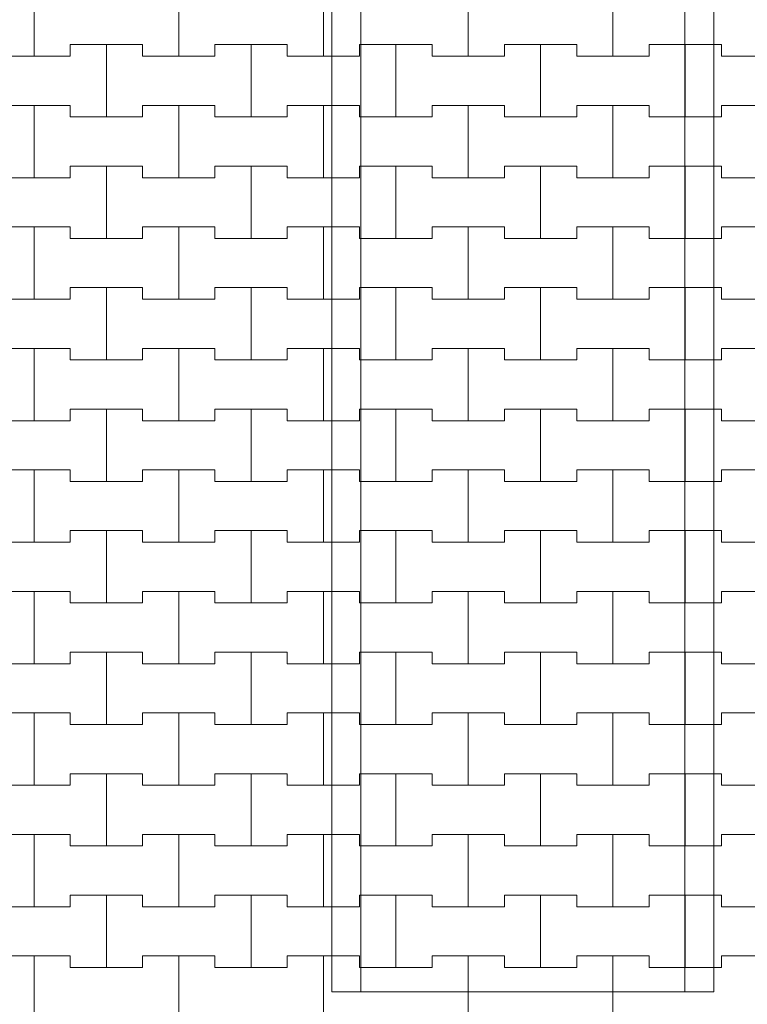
# Model space of a CAD drawing. Header units: millimetres. Extents: x 2826 to 3034, y 1533 to 1590.
# Tile 77 of 248: x 2944.14 to 2945.39, y 1567.61 to 1569.31. Entities that reach past the tile are written whole.
import ezdxf
from ezdxf.enums import TextEntityAlignment as Align

# ---------------------------------------------------------------- set-up
doc = ezdxf.new("R2010")
doc.units = ezdxf.units.MM
doc.layers.add('_Caneta_No__220', color=7, linetype='Continuous', lineweight=15, true_color=0x8a8a8a)
doc.styles.add('ESTILO_GERADO_2', font='arial.ttf')

# ---------------------------------------------------------------- blocks, each defined once
blk = doc.blocks.new('A$Cf44ad3b2')
at = {"layer": '_Caneta_No__220'}
for p, q in [((36.9282, 36.4547), (36.9282, 34.3338)), ((37.4882, 36.4547), (37.4882, 34.3338)), ((36.3637, 35.951), (36.3637, 36.076)), ((36.3637, 36.076), (36.3637, 35.951)), ((36.6137, 35.951), (36.6137, 36.076)), ((36.6137, 36.076), (36.6137, 35.951)), ((36.8637, 35.951), (36.8637, 36.076)), ((36.8637, 36.076), (36.8637, 35.951)), ((37.1137, 35.951), (37.1137, 36.076)), ((37.1137, 36.076), (37.1137, 35.951)), ((37.3637, 35.951), (37.3637, 36.076)), ((37.3637, 36.076), (37.3637, 35.951)), ((36.4262, 35.951), (36.4262, 35.971)), ((36.4262, 35.971), (36.4262, 35.951)), ((36.4262, 35.971), (36.4887, 35.971)), ((36.4262, 35.971), (36.5512, 35.971)), ((36.4887, 35.971), (36.5512, 35.971)), ((36.4887, 35.846), (36.4887, 35.971)), ((36.4887, 35.971), (36.4887, 35.846)), ((36.5512, 35.971), (36.5512, 35.951)), ((36.5512, 35.951), (36.5512, 35.971)), ((36.6762, 35.951), (36.6762, 35.971)), ((36.6762, 35.971), (36.6762, 35.951)), ((36.6762, 35.971), (36.7387, 35.971)), ((36.6762, 35.971), (36.8012, 35.971)), ((36.7387, 35.971), (36.8012, 35.971)), ((36.7387, 35.846), (36.7387, 35.971)), ((36.7387, 35.971), (36.7387, 35.846)), ((36.8012, 35.971), (36.8012, 35.951)), ((36.8012, 35.951), (36.8012, 35.971)), ((36.9262, 35.951), (36.9262, 35.971)), ((36.9262, 35.971), (36.9262, 35.951)), ((36.9262, 35.971), (36.9887, 35.971)), ((36.9262, 35.971), (37.0512, 35.971)), ((36.9887, 35.971), (37.0512, 35.971)), ((36.9887, 35.846), (36.9887, 35.971)), ((36.9887, 35.971), (36.9887, 35.846)), ((37.0512, 35.971), (37.0512, 35.951)), ((37.0512, 35.951), (37.0512, 35.971)), ((37.1762, 35.951), (37.1762, 35.971)), ((37.1762, 35.971), (37.1762, 35.951)), ((37.1762, 35.971), (37.2387, 35.971)), ((37.1762, 35.971), (37.3012, 35.971)), ((37.2387, 35.971), (37.3012, 35.971)), ((37.2387, 35.846), (37.2387, 35.971)), ((37.2387, 35.971), (37.2387, 35.846)), ((37.3012, 35.971), (37.3012, 35.951)), ((37.3012, 35.951), (37.3012, 35.971)), ((37.4262, 35.951), (37.4262, 35.971)), ((37.4262, 35.971), (37.4262, 35.951)), ((37.4262, 35.971), (37.4887, 35.971)), ((37.4262, 35.971), (37.5512, 35.971)), ((37.4887, 35.971), (37.5512, 35.971)), ((37.4887, 35.846), (37.4887, 35.971)), ((37.4887, 35.971), (37.4887, 35.846)), ((37.5512, 35.971), (37.5512, 35.951)), ((37.5512, 35.951), (37.5512, 35.971)), ((36.3012, 35.951), (36.3637, 35.951)), ((36.3012, 35.951), (36.4262, 35.951)), ((36.3637, 35.951), (36.4262, 35.951)), ((36.5512, 35.951), (36.6137, 35.951)), ((36.5512, 35.951), (36.6762, 35.951)), ((36.6137, 35.951), (36.6762, 35.951)), ((36.8012, 35.951), (36.8637, 35.951)), ((36.8012, 35.951), (36.9262, 35.951)), ((36.8637, 35.951), (36.9262, 35.951)), ((37.0512, 35.951), (37.1137, 35.951)), ((37.0512, 35.951), (37.1762, 35.951)), ((37.1137, 35.951), (37.1762, 35.951)), ((37.3012, 35.951), (37.3637, 35.951)), ((37.3012, 35.951), (37.4262, 35.951)), ((37.3637, 35.951), (37.4262, 35.951)), ((37.5512, 35.951), (37.6137, 35.951)), ((37.5512, 35.951), (37.6762, 35.951)), ((36.3012, 35.866), (36.3637, 35.866)), ((36.3012, 35.866), (36.4262, 35.866)), ((36.3637, 35.866), (36.4262, 35.866)), ((36.3637, 35.741), (36.3637, 35.866)), ((36.3637, 35.866), (36.3637, 35.741)), ((36.4262, 35.866), (36.4262, 35.846)), ((36.4262, 35.846), (36.4262, 35.866)), ((36.5512, 35.846), (36.5512, 35.866)), ((36.5512, 35.866), (36.5512, 35.846)), ((36.5512, 35.866), (36.6137, 35.866)), ((36.5512, 35.866), (36.6762, 35.866)), ((36.6137, 35.866), (36.6762, 35.866)), ((36.6137, 35.741), (36.6137, 35.866)), ((36.6137, 35.866), (36.6137, 35.741)), ((36.6762, 35.866), (36.6762, 35.846)), ((36.6762, 35.846), (36.6762, 35.866)), ((36.8012, 35.846), (36.8012, 35.866)), ((36.8012, 35.866), (36.8012, 35.846)), ((36.8012, 35.866), (36.8637, 35.866)), ((36.8012, 35.866), (36.9262, 35.866)), ((36.8637, 35.866), (36.9262, 35.866)), ((36.8637, 35.741), (36.8637, 35.866)), ((36.8637, 35.866), (36.8637, 35.741)), ((36.9262, 35.866), (36.9262, 35.846)), ((36.9262, 35.846), (36.9262, 35.866)), ((37.0512, 35.846), (37.0512, 35.866)), ((37.0512, 35.866), (37.0512, 35.846)), ((37.0512, 35.866), (37.1137, 35.866)), ((37.0512, 35.866), (37.1762, 35.866)), ((37.1137, 35.866), (37.1762, 35.866)), ((37.1137, 35.741), (37.1137, 35.866)), ((37.1137, 35.866), (37.1137, 35.741)), ((37.1762, 35.866), (37.1762, 35.846)), ((37.1762, 35.846), (37.1762, 35.866)), ((37.3012, 35.846), (37.3012, 35.866)), ((37.3012, 35.866), (37.3012, 35.846)), ((37.3012, 35.866), (37.3637, 35.866)), ((37.3012, 35.866), (37.4262, 35.866)), ((37.3637, 35.866), (37.4262, 35.866)), ((37.3637, 35.741), (37.3637, 35.866)), ((37.3637, 35.866), (37.3637, 35.741)), ((37.4262, 35.866), (37.4262, 35.846)), ((37.4262, 35.846), (37.4262, 35.866)), ((37.5512, 35.846), (37.5512, 35.866)), ((37.5512, 35.866), (37.5512, 35.846)), ((37.5512, 35.866), (37.6137, 35.866)), ((37.5512, 35.866), (37.6762, 35.866)), ((36.4262, 35.846), (36.4887, 35.846)), ((36.4262, 35.846), (36.5512, 35.846)), ((36.4887, 35.846), (36.5512, 35.846)), ((36.6762, 35.846), (36.7387, 35.846)), ((36.6762, 35.846), (36.8012, 35.846)), ((36.7387, 35.846), (36.8012, 35.846)), ((36.9262, 35.846), (36.9887, 35.846)), ((36.9262, 35.846), (37.0512, 35.846)), ((36.9887, 35.846), (37.0512, 35.846)), ((37.1762, 35.846), (37.2387, 35.846)), ((37.1762, 35.846), (37.3012, 35.846)), ((37.2387, 35.846), (37.3012, 35.846)), ((37.4262, 35.846), (37.4887, 35.846)), ((37.4262, 35.846), (37.5512, 35.846)), ((37.4887, 35.846), (37.5512, 35.846)), ((36.4262, 35.741), (36.4262, 35.761)), ((36.4262, 35.761), (36.4262, 35.741)), ((36.4262, 35.761), (36.4887, 35.761)), ((36.4262, 35.761), (36.5512, 35.761)), ((36.4887, 35.761), (36.5512, 35.761)), ((36.4887, 35.636), (36.4887, 35.761)), ((36.4887, 35.761), (36.4887, 35.636)), ((36.5512, 35.761), (36.5512, 35.741)), ((36.5512, 35.741), (36.5512, 35.761)), ((36.6762, 35.741), (36.6762, 35.761)), ((36.6762, 35.761), (36.6762, 35.741)), ((36.6762, 35.761), (36.7387, 35.761)), ((36.6762, 35.761), (36.8012, 35.761)), ((36.7387, 35.761), (36.8012, 35.761)), ((36.7387, 35.636), (36.7387, 35.761)), ((36.7387, 35.761), (36.7387, 35.636)), ((36.8012, 35.761), (36.8012, 35.741)), ((36.8012, 35.741), (36.8012, 35.761)), ((36.9262, 35.741), (36.9262, 35.761)), ((36.9262, 35.761), (36.9262, 35.741)), ((36.9262, 35.761), (36.9887, 35.761)), ((36.9262, 35.761), (37.0512, 35.761)), ((36.9887, 35.761), (37.0512, 35.761)), ((36.9887, 35.636), (36.9887, 35.761)), ((36.9887, 35.761), (36.9887, 35.636)), ((37.0512, 35.761), (37.0512, 35.741)), ((37.0512, 35.741), (37.0512, 35.761)), ((37.1762, 35.741), (37.1762, 35.761)), ((37.1762, 35.761), (37.1762, 35.741)), ((37.1762, 35.761), (37.2387, 35.761)), ((37.1762, 35.761), (37.3012, 35.761)), ((37.2387, 35.761), (37.3012, 35.761)), ((37.2387, 35.636), (37.2387, 35.761)), ((37.2387, 35.761), (37.2387, 35.636)), ((37.3012, 35.761), (37.3012, 35.741)), ((37.3012, 35.741), (37.3012, 35.761)), ((37.4262, 35.741), (37.4262, 35.761)), ((37.4262, 35.761), (37.4262, 35.741)), ((37.4262, 35.761), (37.4887, 35.761)), ((37.4262, 35.761), (37.5512, 35.761)), ((37.4887, 35.761), (37.5512, 35.761)), ((37.4887, 35.636), (37.4887, 35.761)), ((37.4887, 35.761), (37.4887, 35.636)), ((37.5512, 35.761), (37.5512, 35.741)), ((37.5512, 35.741), (37.5512, 35.761)), ((36.3012, 35.741), (36.3637, 35.741)), ((36.3012, 35.741), (36.4262, 35.741)), ((36.3637, 35.741), (36.4262, 35.741)), ((36.5512, 35.741), (36.6137, 35.741)), ((36.5512, 35.741), (36.6762, 35.741)), ((36.6137, 35.741), (36.6762, 35.741)), ((36.8012, 35.741), (36.8637, 35.741)), ((36.8012, 35.741), (36.9262, 35.741)), ((36.8637, 35.741), (36.9262, 35.741)), ((37.0512, 35.741), (37.1137, 35.741)), ((37.0512, 35.741), (37.1762, 35.741)), ((37.1137, 35.741), (37.1762, 35.741)), ((37.3012, 35.741), (37.3637, 35.741)), ((37.3012, 35.741), (37.4262, 35.741)), ((37.3637, 35.741), (37.4262, 35.741)), ((37.5512, 35.741), (37.6137, 35.741)), ((37.5512, 35.741), (37.6762, 35.741)), ((36.3012, 35.656), (36.3637, 35.656)), ((36.3012, 35.656), (36.4262, 35.656)), ((36.3637, 35.656), (36.4262, 35.656)), ((36.3637, 35.531), (36.3637, 35.656)), ((36.3637, 35.656), (36.3637, 35.531)), ((36.4262, 35.656), (36.4262, 35.636)), ((36.4262, 35.636), (36.4262, 35.656)), ((36.5512, 35.636), (36.5512, 35.656)), ((36.5512, 35.656), (36.5512, 35.636)), ((36.5512, 35.656), (36.6137, 35.656)), ((36.5512, 35.656), (36.6762, 35.656)), ((36.6137, 35.656), (36.6762, 35.656)), ((36.6137, 35.531), (36.6137, 35.656)), ((36.6137, 35.656), (36.6137, 35.531)), ((36.6762, 35.656), (36.6762, 35.636)), ((36.6762, 35.636), (36.6762, 35.656)), ((36.8012, 35.636), (36.8012, 35.656)), ((36.8012, 35.656), (36.8012, 35.636)), ((36.8012, 35.656), (36.8637, 35.656)), ((36.8012, 35.656), (36.9262, 35.656)), ((36.8637, 35.656), (36.9262, 35.656)), ((36.8637, 35.531), (36.8637, 35.656)), ((36.8637, 35.656), (36.8637, 35.531)), ((36.9262, 35.656), (36.9262, 35.636)), ((36.9262, 35.636), (36.9262, 35.656)), ((37.0512, 35.636), (37.0512, 35.656)), ((37.0512, 35.656), (37.0512, 35.636)), ((37.0512, 35.656), (37.1137, 35.656)), ((37.0512, 35.656), (37.1762, 35.656)), ((37.1137, 35.656), (37.1762, 35.656)), ((37.1137, 35.531), (37.1137, 35.656)), ((37.1137, 35.656), (37.1137, 35.531)), ((37.1762, 35.656), (37.1762, 35.636)), ((37.1762, 35.636), (37.1762, 35.656)), ((37.3012, 35.636), (37.3012, 35.656)), ((37.3012, 35.656), (37.3012, 35.636)), ((37.3012, 35.656), (37.3637, 35.656)), ((37.3012, 35.656), (37.4262, 35.656)), ((37.3637, 35.656), (37.4262, 35.656)), ((37.3637, 35.531), (37.3637, 35.656)), ((37.3637, 35.656), (37.3637, 35.531)), ((37.4262, 35.656), (37.4262, 35.636)), ((37.4262, 35.636), (37.4262, 35.656)), ((37.5512, 35.636), (37.5512, 35.656)), ((37.5512, 35.656), (37.5512, 35.636)), ((37.5512, 35.656), (37.6137, 35.656)), ((37.5512, 35.656), (37.6762, 35.656)), ((36.4262, 35.636), (36.4887, 35.636)), ((36.4262, 35.636), (36.5512, 35.636)), ((36.4887, 35.636), (36.5512, 35.636)), ((36.6762, 35.636), (36.7387, 35.636)), ((36.6762, 35.636), (36.8012, 35.636)), ((36.7387, 35.636), (36.8012, 35.636)), ((36.9262, 35.636), (36.9887, 35.636)), ((36.9262, 35.636), (37.0512, 35.636)), ((36.9887, 35.636), (37.0512, 35.636)), ((37.1762, 35.636), (37.2387, 35.636)), ((37.1762, 35.636), (37.3012, 35.636)), ((37.2387, 35.636), (37.3012, 35.636)), ((37.4262, 35.636), (37.4887, 35.636)), ((37.4262, 35.636), (37.5512, 35.636)), ((37.4887, 35.636), (37.5512, 35.636)), ((36.4262, 35.531), (36.4262, 35.551)), ((36.4262, 35.551), (36.4262, 35.531)), ((36.4262, 35.551), (36.4887, 35.551)), ((36.4262, 35.551), (36.5512, 35.551)), ((36.4887, 35.551), (36.5512, 35.551)), ((36.4887, 35.426), (36.4887, 35.551)), ((36.4887, 35.551), (36.4887, 35.426)), ((36.5512, 35.551), (36.5512, 35.531)), ((36.5512, 35.531), (36.5512, 35.551)), ((36.6762, 35.531), (36.6762, 35.551)), ((36.6762, 35.551), (36.6762, 35.531)), ((36.6762, 35.551), (36.7387, 35.551)), ((36.6762, 35.551), (36.8012, 35.551)), ((36.7387, 35.551), (36.8012, 35.551)), ((36.7387, 35.426), (36.7387, 35.551)), ((36.7387, 35.551), (36.7387, 35.426)), ((36.8012, 35.551), (36.8012, 35.531)), ((36.8012, 35.531), (36.8012, 35.551)), ((36.9262, 35.531), (36.9262, 35.551)), ((36.9262, 35.551), (36.9262, 35.531)), ((36.9262, 35.551), (36.9887, 35.551)), ((36.9262, 35.551), (37.0512, 35.551)), ((36.9887, 35.551), (37.0512, 35.551)), ((36.9887, 35.426), (36.9887, 35.551)), ((36.9887, 35.551), (36.9887, 35.426)), ((37.0512, 35.551), (37.0512, 35.531)), ((37.0512, 35.531), (37.0512, 35.551)), ((37.1762, 35.531), (37.1762, 35.551)), ((37.1762, 35.551), (37.1762, 35.531)), ((37.1762, 35.551), (37.2387, 35.551)), ((37.1762, 35.551), (37.3012, 35.551)), ((37.2387, 35.551), (37.3012, 35.551)), ((37.2387, 35.426), (37.2387, 35.551)), ((37.2387, 35.551), (37.2387, 35.426)), ((37.3012, 35.551), (37.3012, 35.531)), ((37.3012, 35.531), (37.3012, 35.551)), ((37.4262, 35.531), (37.4262, 35.551)), ((37.4262, 35.551), (37.4262, 35.531)), ((37.4262, 35.551), (37.4887, 35.551)), ((37.4262, 35.551), (37.5512, 35.551)), ((37.4887, 35.551), (37.5512, 35.551)), ((37.4887, 35.426), (37.4887, 35.551)), ((37.4887, 35.551), (37.4887, 35.426)), ((37.5512, 35.551), (37.5512, 35.531)), ((37.5512, 35.531), (37.5512, 35.551)), ((36.3012, 35.531), (36.3637, 35.531)), ((36.3012, 35.531), (36.4262, 35.531)), ((36.3637, 35.531), (36.4262, 35.531)), ((36.5512, 35.531), (36.6137, 35.531)), ((36.5512, 35.531), (36.6762, 35.531)), ((36.6137, 35.531), (36.6762, 35.531)), ((36.8012, 35.531), (36.8637, 35.531)), ((36.8012, 35.531), (36.9262, 35.531)), ((36.8637, 35.531), (36.9262, 35.531)), ((37.0512, 35.531), (37.1137, 35.531)), ((37.0512, 35.531), (37.1762, 35.531)), ((37.1137, 35.531), (37.1762, 35.531)), ((37.3012, 35.531), (37.3637, 35.531)), ((37.3012, 35.531), (37.4262, 35.531)), ((37.3637, 35.531), (37.4262, 35.531)), ((37.5512, 35.531), (37.6137, 35.531)), ((37.5512, 35.531), (37.6762, 35.531)), ((36.3012, 35.446), (36.3637, 35.446)), ((36.3012, 35.446), (36.4262, 35.446)), ((36.3637, 35.446), (36.4262, 35.446)), ((36.3637, 35.321), (36.3637, 35.446)), ((36.3637, 35.446), (36.3637, 35.321)), ((36.4262, 35.446), (36.4262, 35.426)), ((36.4262, 35.426), (36.4262, 35.446)), ((36.5512, 35.426), (36.5512, 35.446)), ((36.5512, 35.446), (36.5512, 35.426)), ((36.5512, 35.446), (36.6137, 35.446)), ((36.5512, 35.446), (36.6762, 35.446)), ((36.6137, 35.446), (36.6762, 35.446)), ((36.6137, 35.321), (36.6137, 35.446)), ((36.6137, 35.446), (36.6137, 35.321)), ((36.6762, 35.446), (36.6762, 35.426)), ((36.6762, 35.426), (36.6762, 35.446)), ((36.8012, 35.426), (36.8012, 35.446)), ((36.8012, 35.446), (36.8012, 35.426)), ((36.8012, 35.446), (36.8637, 35.446)), ((36.8012, 35.446), (36.9262, 35.446)), ((36.8637, 35.446), (36.9262, 35.446)), ((36.8637, 35.321), (36.8637, 35.446)), ((36.8637, 35.446), (36.8637, 35.321)), ((36.9262, 35.446), (36.9262, 35.426)), ((36.9262, 35.426), (36.9262, 35.446)), ((37.0512, 35.426), (37.0512, 35.446)), ((37.0512, 35.446), (37.0512, 35.426)), ((37.0512, 35.446), (37.1137, 35.446)), ((37.0512, 35.446), (37.1762, 35.446)), ((37.1137, 35.446), (37.1762, 35.446)), ((37.1137, 35.321), (37.1137, 35.446)), ((37.1137, 35.446), (37.1137, 35.321)), ((37.1762, 35.446), (37.1762, 35.426)), ((37.1762, 35.426), (37.1762, 35.446)), ((37.3012, 35.426), (37.3012, 35.446)), ((37.3012, 35.446), (37.3012, 35.426)), ((37.3012, 35.446), (37.3637, 35.446)), ((37.3012, 35.446), (37.4262, 35.446)), ((37.3637, 35.446), (37.4262, 35.446)), ((37.3637, 35.321), (37.3637, 35.446)), ((37.3637, 35.446), (37.3637, 35.321)), ((37.4262, 35.446), (37.4262, 35.426)), ((37.4262, 35.426), (37.4262, 35.446)), ((37.5512, 35.426), (37.5512, 35.446)), ((37.5512, 35.446), (37.5512, 35.426)), ((37.5512, 35.446), (37.6137, 35.446)), ((37.5512, 35.446), (37.6762, 35.446)), ((36.4262, 35.426), (36.4887, 35.426)), ((36.4262, 35.426), (36.5512, 35.426)), ((36.4887, 35.426), (36.5512, 35.426)), ((36.6762, 35.426), (36.7387, 35.426)), ((36.6762, 35.426), (36.8012, 35.426)), ((36.7387, 35.426), (36.8012, 35.426)), ((36.9262, 35.426), (36.9887, 35.426)), ((36.9262, 35.426), (37.0512, 35.426)), ((36.9887, 35.426), (37.0512, 35.426)), ((37.1762, 35.426), (37.2387, 35.426)), ((37.1762, 35.426), (37.3012, 35.426)), ((37.2387, 35.426), (37.3012, 35.426)), ((37.4262, 35.426), (37.4887, 35.426)), ((37.4262, 35.426), (37.5512, 35.426)), ((37.4887, 35.426), (37.5512, 35.426)), ((36.4262, 35.321), (36.4262, 35.341)), ((36.4262, 35.341), (36.4262, 35.321)), ((36.4262, 35.341), (36.4887, 35.341)), ((36.4262, 35.341), (36.5512, 35.341)), ((36.4887, 35.341), (36.5512, 35.341)), ((36.4887, 35.216), (36.4887, 35.341)), ((36.4887, 35.341), (36.4887, 35.216)), ((36.5512, 35.341), (36.5512, 35.321)), ((36.5512, 35.321), (36.5512, 35.341)), ((36.6762, 35.321), (36.6762, 35.341)), ((36.6762, 35.341), (36.6762, 35.321)), ((36.6762, 35.341), (36.7387, 35.341)), ((36.6762, 35.341), (36.8012, 35.341)), ((36.7387, 35.341), (36.8012, 35.341)), ((36.7387, 35.216), (36.7387, 35.341)), ((36.7387, 35.341), (36.7387, 35.216)), ((36.8012, 35.341), (36.8012, 35.321)), ((36.8012, 35.321), (36.8012, 35.341)), ((36.9262, 35.321), (36.9262, 35.341)), ((36.9262, 35.341), (36.9262, 35.321)), ((36.9262, 35.341), (36.9887, 35.341)), ((36.9262, 35.341), (37.0512, 35.341)), ((36.9887, 35.341), (37.0512, 35.341)), ((36.9887, 35.216), (36.9887, 35.341)), ((36.9887, 35.341), (36.9887, 35.216)), ((37.0512, 35.341), (37.0512, 35.321)), ((37.0512, 35.321), (37.0512, 35.341)), ((37.1762, 35.321), (37.1762, 35.341)), ((37.1762, 35.341), (37.1762, 35.321)), ((37.1762, 35.341), (37.2387, 35.341)), ((37.1762, 35.341), (37.3012, 35.341)), ((37.2387, 35.341), (37.3012, 35.341)), ((37.2387, 35.216), (37.2387, 35.341)), ((37.2387, 35.341), (37.2387, 35.216)), ((37.3012, 35.341), (37.3012, 35.321)), ((37.3012, 35.321), (37.3012, 35.341)), ((37.4262, 35.321), (37.4262, 35.341)), ((37.4262, 35.341), (37.4262, 35.321)), ((37.4262, 35.341), (37.4887, 35.341)), ((37.4262, 35.341), (37.5512, 35.341)), ((37.4887, 35.341), (37.5512, 35.341)), ((37.4887, 35.216), (37.4887, 35.341)), ((37.4887, 35.341), (37.4887, 35.216)), ((37.5512, 35.341), (37.5512, 35.321)), ((37.5512, 35.321), (37.5512, 35.341)), ((36.3012, 35.321), (36.3637, 35.321)), ((36.3012, 35.321), (36.4262, 35.321)), ((36.3637, 35.321), (36.4262, 35.321)), ((36.5512, 35.321), (36.6137, 35.321)), ((36.5512, 35.321), (36.6762, 35.321)), ((36.6137, 35.321), (36.6762, 35.321)), ((36.8012, 35.321), (36.8637, 35.321)), ((36.8012, 35.321), (36.9262, 35.321)), ((36.8637, 35.321), (36.9262, 35.321)), ((37.0512, 35.321), (37.1137, 35.321)), ((37.0512, 35.321), (37.1762, 35.321)), ((37.1137, 35.321), (37.1762, 35.321)), ((37.3012, 35.321), (37.3637, 35.321)), ((37.3012, 35.321), (37.4262, 35.321)), ((37.3637, 35.321), (37.4262, 35.321)), ((37.5512, 35.321), (37.6137, 35.321)), ((37.5512, 35.321), (37.6762, 35.321)), ((36.3012, 35.236), (36.3637, 35.236)), ((36.3012, 35.236), (36.4262, 35.236)), ((36.3637, 35.236), (36.4262, 35.236)), ((36.3637, 35.111), (36.3637, 35.236)), ((36.3637, 35.236), (36.3637, 35.111)), ((36.4262, 35.236), (36.4262, 35.216)), ((36.4262, 35.216), (36.4262, 35.236)), ((36.5512, 35.216), (36.5512, 35.236)), ((36.5512, 35.236), (36.5512, 35.216)), ((36.5512, 35.236), (36.6137, 35.236)), ((36.5512, 35.236), (36.6762, 35.236)), ((36.6137, 35.236), (36.6762, 35.236)), ((36.6137, 35.111), (36.6137, 35.236)), ((36.6137, 35.236), (36.6137, 35.111)), ((36.6762, 35.236), (36.6762, 35.216)), ((36.6762, 35.216), (36.6762, 35.236)), ((36.8012, 35.216), (36.8012, 35.236)), ((36.8012, 35.236), (36.8012, 35.216)), ((36.8012, 35.236), (36.8637, 35.236)), ((36.8012, 35.236), (36.9262, 35.236)), ((36.8637, 35.236), (36.9262, 35.236)), ((36.8637, 35.111), (36.8637, 35.236)), ((36.8637, 35.236), (36.8637, 35.111)), ((36.9262, 35.236), (36.9262, 35.216)), ((36.9262, 35.216), (36.9262, 35.236)), ((37.0512, 35.216), (37.0512, 35.236)), ((37.0512, 35.236), (37.0512, 35.216)), ((37.0512, 35.236), (37.1137, 35.236)), ((37.0512, 35.236), (37.1762, 35.236)), ((37.1137, 35.236), (37.1762, 35.236)), ((37.1137, 35.111), (37.1137, 35.236)), ((37.1137, 35.236), (37.1137, 35.111)), ((37.1762, 35.236), (37.1762, 35.216)), ((37.1762, 35.216), (37.1762, 35.236)), ((37.3012, 35.216), (37.3012, 35.236)), ((37.3012, 35.236), (37.3012, 35.216)), ((37.3012, 35.236), (37.3637, 35.236)), ((37.3012, 35.236), (37.4262, 35.236)), ((37.3637, 35.236), (37.4262, 35.236)), ((37.3637, 35.111), (37.3637, 35.236)), ((37.3637, 35.236), (37.3637, 35.111)), ((37.4262, 35.236), (37.4262, 35.216)), ((37.4262, 35.216), (37.4262, 35.236)), ((37.5512, 35.216), (37.5512, 35.236)), ((37.5512, 35.236), (37.5512, 35.216)), ((37.5512, 35.236), (37.6137, 35.236)), ((37.5512, 35.236), (37.6762, 35.236)), ((36.4262, 35.216), (36.4887, 35.216)), ((36.4262, 35.216), (36.5512, 35.216)), ((36.4887, 35.216), (36.5512, 35.216)), ((36.6762, 35.216), (36.7387, 35.216)), ((36.6762, 35.216), (36.8012, 35.216)), ((36.7387, 35.216), (36.8012, 35.216)), ((36.9262, 35.216), (36.9887, 35.216)), ((36.9262, 35.216), (37.0512, 35.216)), ((36.9887, 35.216), (37.0512, 35.216)), ((37.1762, 35.216), (37.2387, 35.216)), ((37.1762, 35.216), (37.3012, 35.216)), ((37.2387, 35.216), (37.3012, 35.216)), ((37.4262, 35.216), (37.4887, 35.216)), ((37.4262, 35.216), (37.5512, 35.216)), ((37.4887, 35.216), (37.5512, 35.216)), ((36.4262, 35.111), (36.4262, 35.131)), ((36.4262, 35.131), (36.4262, 35.111)), ((36.4262, 35.131), (36.4887, 35.131)), ((36.4262, 35.131), (36.5512, 35.131)), ((36.4887, 35.131), (36.5512, 35.131)), ((36.4887, 35.006), (36.4887, 35.131)), ((36.4887, 35.131), (36.4887, 35.006)), ((36.5512, 35.131), (36.5512, 35.111)), ((36.5512, 35.111), (36.5512, 35.131)), ((36.6762, 35.111), (36.6762, 35.131)), ((36.6762, 35.131), (36.6762, 35.111)), ((36.6762, 35.131), (36.7387, 35.131)), ((36.6762, 35.131), (36.8012, 35.131)), ((36.7387, 35.131), (36.8012, 35.131)), ((36.7387, 35.006), (36.7387, 35.131)), ((36.7387, 35.131), (36.7387, 35.006)), ((36.8012, 35.131), (36.8012, 35.111)), ((36.8012, 35.111), (36.8012, 35.131)), ((36.9262, 35.111), (36.9262, 35.131)), ((36.9262, 35.131), (36.9262, 35.111)), ((36.9262, 35.131), (36.9887, 35.131)), ((36.9262, 35.131), (37.0512, 35.131)), ((36.9887, 35.131), (37.0512, 35.131)), ((36.9887, 35.006), (36.9887, 35.131)), ((36.9887, 35.131), (36.9887, 35.006)), ((37.0512, 35.131), (37.0512, 35.111)), ((37.0512, 35.111), (37.0512, 35.131)), ((37.1762, 35.111), (37.1762, 35.131)), ((37.1762, 35.131), (37.1762, 35.111)), ((37.1762, 35.131), (37.2387, 35.131)), ((37.1762, 35.131), (37.3012, 35.131)), ((37.2387, 35.131), (37.3012, 35.131)), ((37.2387, 35.006), (37.2387, 35.131)), ((37.2387, 35.131), (37.2387, 35.006)), ((37.3012, 35.131), (37.3012, 35.111)), ((37.3012, 35.111), (37.3012, 35.131)), ((37.4262, 35.111), (37.4262, 35.131)), ((37.4262, 35.131), (37.4262, 35.111)), ((37.4262, 35.131), (37.4887, 35.131)), ((37.4262, 35.131), (37.5512, 35.131)), ((37.4887, 35.131), (37.5512, 35.131)), ((37.4887, 35.006), (37.4887, 35.131)), ((37.4887, 35.131), (37.4887, 35.006)), ((37.5512, 35.131), (37.5512, 35.111)), ((37.5512, 35.111), (37.5512, 35.131)), ((36.3012, 35.111), (36.3637, 35.111)), ((36.3012, 35.111), (36.4262, 35.111)), ((36.3637, 35.111), (36.4262, 35.111)), ((36.5512, 35.111), (36.6137, 35.111)), ((36.5512, 35.111), (36.6762, 35.111)), ((36.6137, 35.111), (36.6762, 35.111)), ((36.8012, 35.111), (36.8637, 35.111)), ((36.8012, 35.111), (36.9262, 35.111)), ((36.8637, 35.111), (36.9262, 35.111)), ((37.0512, 35.111), (37.1137, 35.111)), ((37.0512, 35.111), (37.1762, 35.111)), ((37.1137, 35.111), (37.1762, 35.111)), ((37.3012, 35.111), (37.3637, 35.111)), ((37.3012, 35.111), (37.4262, 35.111)), ((37.3637, 35.111), (37.4262, 35.111)), ((37.5512, 35.111), (37.6137, 35.111)), ((37.5512, 35.111), (37.6762, 35.111)), ((36.3012, 35.026), (36.3637, 35.026)), ((36.3012, 35.026), (36.4262, 35.026)), ((36.3637, 35.026), (36.4262, 35.026)), ((36.3637, 34.901), (36.3637, 35.026)), ((36.3637, 35.026), (36.3637, 34.901)), ((36.4262, 35.026), (36.4262, 35.006)), ((36.4262, 35.006), (36.4262, 35.026)), ((36.5512, 35.006), (36.5512, 35.026)), ((36.5512, 35.026), (36.5512, 35.006)), ((36.5512, 35.026), (36.6137, 35.026)), ((36.5512, 35.026), (36.6762, 35.026)), ((36.6137, 35.026), (36.6762, 35.026)), ((36.6137, 34.901), (36.6137, 35.026)), ((36.6137, 35.026), (36.6137, 34.901)), ((36.6762, 35.026), (36.6762, 35.006)), ((36.6762, 35.006), (36.6762, 35.026)), ((36.8012, 35.006), (36.8012, 35.026)), ((36.8012, 35.026), (36.8012, 35.006)), ((36.8012, 35.026), (36.8637, 35.026)), ((36.8012, 35.026), (36.9262, 35.026)), ((36.8637, 35.026), (36.9262, 35.026)), ((36.8637, 34.901), (36.8637, 35.026)), ((36.8637, 35.026), (36.8637, 34.901)), ((36.9262, 35.026), (36.9262, 35.006)), ((36.9262, 35.006), (36.9262, 35.026)), ((37.0512, 35.006), (37.0512, 35.026)), ((37.0512, 35.026), (37.0512, 35.006)), ((37.0512, 35.026), (37.1137, 35.026)), ((37.0512, 35.026), (37.1762, 35.026)), ((37.1137, 35.026), (37.1762, 35.026)), ((37.1137, 34.901), (37.1137, 35.026)), ((37.1137, 35.026), (37.1137, 34.901)), ((37.1762, 35.026), (37.1762, 35.006)), ((37.1762, 35.006), (37.1762, 35.026)), ((37.3012, 35.006), (37.3012, 35.026)), ((37.3012, 35.026), (37.3012, 35.006)), ((37.3012, 35.026), (37.3637, 35.026)), ((37.3012, 35.026), (37.4262, 35.026)), ((37.3637, 35.026), (37.4262, 35.026)), ((37.3637, 34.901), (37.3637, 35.026)), ((37.3637, 35.026), (37.3637, 34.901)), ((37.4262, 35.026), (37.4262, 35.006)), ((37.4262, 35.006), (37.4262, 35.026)), ((37.5512, 35.006), (37.5512, 35.026)), ((37.5512, 35.026), (37.5512, 35.006)), ((37.5512, 35.026), (37.6137, 35.026)), ((37.5512, 35.026), (37.6762, 35.026)), ((36.4262, 35.006), (36.4887, 35.006)), ((36.4262, 35.006), (36.5512, 35.006)), ((36.4887, 35.006), (36.5512, 35.006)), ((36.6762, 35.006), (36.7387, 35.006)), ((36.6762, 35.006), (36.8012, 35.006)), ((36.7387, 35.006), (36.8012, 35.006)), ((36.9262, 35.006), (36.9887, 35.006)), ((36.9262, 35.006), (37.0512, 35.006)), ((36.9887, 35.006), (37.0512, 35.006)), ((37.1762, 35.006), (37.2387, 35.006)), ((37.1762, 35.006), (37.3012, 35.006)), ((37.2387, 35.006), (37.3012, 35.006)), ((37.4262, 35.006), (37.4887, 35.006)), ((37.4262, 35.006), (37.5512, 35.006)), ((37.4887, 35.006), (37.5512, 35.006)), ((36.4262, 34.901), (36.4262, 34.921)), ((36.4262, 34.921), (36.4262, 34.901)), ((36.4262, 34.921), (36.4887, 34.921)), ((36.4262, 34.921), (36.5512, 34.921)), ((36.4887, 34.921), (36.5512, 34.921)), ((36.4887, 34.796), (36.4887, 34.921)), ((36.4887, 34.921), (36.4887, 34.796)), ((36.5512, 34.921), (36.5512, 34.901)), ((36.5512, 34.901), (36.5512, 34.921)), ((36.6762, 34.901), (36.6762, 34.921)), ((36.6762, 34.921), (36.6762, 34.901)), ((36.6762, 34.921), (36.7387, 34.921)), ((36.6762, 34.921), (36.8012, 34.921)), ((36.7387, 34.921), (36.8012, 34.921)), ((36.7387, 34.796), (36.7387, 34.921)), ((36.7387, 34.921), (36.7387, 34.796)), ((36.8012, 34.921), (36.8012, 34.901)), ((36.8012, 34.901), (36.8012, 34.921)), ((36.9262, 34.901), (36.9262, 34.921)), ((36.9262, 34.921), (36.9262, 34.901)), ((36.9262, 34.921), (36.9887, 34.921)), ((36.9262, 34.921), (37.0512, 34.921)), ((36.9887, 34.921), (37.0512, 34.921)), ((36.9887, 34.796), (36.9887, 34.921)), ((36.9887, 34.921), (36.9887, 34.796)), ((37.0512, 34.921), (37.0512, 34.901)), ((37.0512, 34.901), (37.0512, 34.921)), ((37.1762, 34.901), (37.1762, 34.921)), ((37.1762, 34.921), (37.1762, 34.901)), ((37.1762, 34.921), (37.2387, 34.921)), ((37.1762, 34.921), (37.3012, 34.921)), ((37.2387, 34.921), (37.3012, 34.921)), ((37.2387, 34.796), (37.2387, 34.921)), ((37.2387, 34.921), (37.2387, 34.796)), ((37.3012, 34.921), (37.3012, 34.901)), ((37.3012, 34.901), (37.3012, 34.921)), ((37.4262, 34.901), (37.4262, 34.921)), ((37.4262, 34.921), (37.4262, 34.901)), ((37.4262, 34.921), (37.4887, 34.921)), ((37.4262, 34.921), (37.5512, 34.921)), ((37.4887, 34.921), (37.5512, 34.921)), ((37.4887, 34.796), (37.4887, 34.921)), ((37.4887, 34.921), (37.4887, 34.796)), ((37.5512, 34.921), (37.5512, 34.901)), ((37.5512, 34.901), (37.5512, 34.921)), ((36.3012, 34.901), (36.3637, 34.901)), ((36.3012, 34.901), (36.4262, 34.901)), ((36.3637, 34.901), (36.4262, 34.901)), ((36.5512, 34.901), (36.6137, 34.901)), ((36.5512, 34.901), (36.6762, 34.901)), ((36.6137, 34.901), (36.6762, 34.901)), ((36.8012, 34.901), (36.8637, 34.901)), ((36.8012, 34.901), (36.9262, 34.901)), ((36.8637, 34.901), (36.9262, 34.901)), ((37.0512, 34.901), (37.1137, 34.901)), ((37.0512, 34.901), (37.1762, 34.901)), ((37.1137, 34.901), (37.1762, 34.901)), ((37.3012, 34.901), (37.3637, 34.901)), ((37.3012, 34.901), (37.4262, 34.901)), ((37.3637, 34.901), (37.4262, 34.901)), ((37.5512, 34.901), (37.6137, 34.901)), ((37.5512, 34.901), (37.6762, 34.901)), ((36.3012, 34.816), (36.3637, 34.816)), ((36.3012, 34.816), (36.4262, 34.816)), ((36.3637, 34.816), (36.4262, 34.816)), ((36.3637, 34.691), (36.3637, 34.816)), ((36.3637, 34.816), (36.3637, 34.691)), ((36.4262, 34.816), (36.4262, 34.796)), ((36.4262, 34.796), (36.4262, 34.816)), ((36.5512, 34.796), (36.5512, 34.816)), ((36.5512, 34.816), (36.5512, 34.796)), ((36.5512, 34.816), (36.6137, 34.816)), ((36.5512, 34.816), (36.6762, 34.816)), ((36.6137, 34.816), (36.6762, 34.816)), ((36.6137, 34.691), (36.6137, 34.816)), ((36.6137, 34.816), (36.6137, 34.691)), ((36.6762, 34.816), (36.6762, 34.796)), ((36.6762, 34.796), (36.6762, 34.816)), ((36.8012, 34.796), (36.8012, 34.816)), ((36.8012, 34.816), (36.8012, 34.796)), ((36.8012, 34.816), (36.8637, 34.816)), ((36.8012, 34.816), (36.9262, 34.816)), ((36.8637, 34.816), (36.9262, 34.816)), ((36.8637, 34.691), (36.8637, 34.816)), ((36.8637, 34.816), (36.8637, 34.691)), ((36.9262, 34.816), (36.9262, 34.796)), ((36.9262, 34.796), (36.9262, 34.816)), ((37.0512, 34.796), (37.0512, 34.816)), ((37.0512, 34.816), (37.0512, 34.796)), ((37.0512, 34.816), (37.1137, 34.816)), ((37.0512, 34.816), (37.1762, 34.816)), ((37.1137, 34.816), (37.1762, 34.816)), ((37.1137, 34.691), (37.1137, 34.816)), ((37.1137, 34.816), (37.1137, 34.691)), ((37.1762, 34.816), (37.1762, 34.796)), ((37.1762, 34.796), (37.1762, 34.816)), ((37.3012, 34.796), (37.3012, 34.816)), ((37.3012, 34.816), (37.3012, 34.796)), ((37.3012, 34.816), (37.3637, 34.816)), ((37.3012, 34.816), (37.4262, 34.816)), ((37.3637, 34.816), (37.4262, 34.816)), ((37.3637, 34.691), (37.3637, 34.816)), ((37.3637, 34.816), (37.3637, 34.691)), ((37.4262, 34.816), (37.4262, 34.796)), ((37.4262, 34.796), (37.4262, 34.816)), ((37.5512, 34.796), (37.5512, 34.816)), ((37.5512, 34.816), (37.5512, 34.796)), ((37.5512, 34.816), (37.6137, 34.816)), ((37.5512, 34.816), (37.6762, 34.816)), ((36.4262, 34.796), (36.4887, 34.796)), ((36.4262, 34.796), (36.5512, 34.796)), ((36.4887, 34.796), (36.5512, 34.796)), ((36.6762, 34.796), (36.7387, 34.796)), ((36.6762, 34.796), (36.8012, 34.796)), ((36.7387, 34.796), (36.8012, 34.796)), ((36.9262, 34.796), (36.9887, 34.796)), ((36.9262, 34.796), (37.0512, 34.796)), ((36.9887, 34.796), (37.0512, 34.796)), ((37.1762, 34.796), (37.2387, 34.796)), ((37.1762, 34.796), (37.3012, 34.796)), ((37.2387, 34.796), (37.3012, 34.796)), ((37.4262, 34.796), (37.4887, 34.796)), ((37.4262, 34.796), (37.5512, 34.796)), ((37.4887, 34.796), (37.5512, 34.796)), ((36.4262, 34.691), (36.4262, 34.711)), ((36.4262, 34.711), (36.4262, 34.691)), ((36.4262, 34.711), (36.4887, 34.711)), ((36.4262, 34.711), (36.5512, 34.711)), ((36.4887, 34.711), (36.5512, 34.711)), ((36.4887, 34.586), (36.4887, 34.711)), ((36.4887, 34.711), (36.4887, 34.586)), ((36.5512, 34.711), (36.5512, 34.691)), ((36.5512, 34.691), (36.5512, 34.711)), ((36.6762, 34.691), (36.6762, 34.711)), ((36.6762, 34.711), (36.6762, 34.691)), ((36.6762, 34.711), (36.7387, 34.711)), ((36.6762, 34.711), (36.8012, 34.711)), ((36.7387, 34.711), (36.8012, 34.711)), ((36.7387, 34.586), (36.7387, 34.711)), ((36.7387, 34.711), (36.7387, 34.586)), ((36.8012, 34.711), (36.8012, 34.691)), ((36.8012, 34.691), (36.8012, 34.711)), ((36.9262, 34.691), (36.9262, 34.711)), ((36.9262, 34.711), (36.9262, 34.691)), ((36.9262, 34.711), (36.9887, 34.711)), ((36.9262, 34.711), (37.0512, 34.711)), ((36.9887, 34.711), (37.0512, 34.711)), ((36.9887, 34.586), (36.9887, 34.711)), ((36.9887, 34.711), (36.9887, 34.586)), ((37.0512, 34.711), (37.0512, 34.691)), ((37.0512, 34.691), (37.0512, 34.711)), ((37.1762, 34.691), (37.1762, 34.711)), ((37.1762, 34.711), (37.1762, 34.691)), ((37.1762, 34.711), (37.2387, 34.711)), ((37.1762, 34.711), (37.3012, 34.711)), ((37.2387, 34.711), (37.3012, 34.711)), ((37.2387, 34.586), (37.2387, 34.711)), ((37.2387, 34.711), (37.2387, 34.586)), ((37.3012, 34.711), (37.3012, 34.691)), ((37.3012, 34.691), (37.3012, 34.711)), ((37.4262, 34.691), (37.4262, 34.711)), ((37.4262, 34.711), (37.4262, 34.691)), ((37.4262, 34.711), (37.4887, 34.711)), ((37.4262, 34.711), (37.5512, 34.711)), ((37.4887, 34.711), (37.5512, 34.711)), ((37.4887, 34.586), (37.4887, 34.711)), ((37.4887, 34.711), (37.4887, 34.586)), ((37.5512, 34.711), (37.5512, 34.691)), ((37.5512, 34.691), (37.5512, 34.711)), ((36.3012, 34.691), (36.3637, 34.691)), ((36.3012, 34.691), (36.4262, 34.691)), ((36.3637, 34.691), (36.4262, 34.691)), ((36.5512, 34.691), (36.6137, 34.691)), ((36.5512, 34.691), (36.6762, 34.691)), ((36.6137, 34.691), (36.6762, 34.691)), ((36.8012, 34.691), (36.8637, 34.691)), ((36.8012, 34.691), (36.9262, 34.691)), ((36.8637, 34.691), (36.9262, 34.691)), ((37.0512, 34.691), (37.1137, 34.691)), ((37.0512, 34.691), (37.1762, 34.691)), ((37.1137, 34.691), (37.1762, 34.691)), ((37.3012, 34.691), (37.3637, 34.691)), ((37.3012, 34.691), (37.4262, 34.691)), ((37.3637, 34.691), (37.4262, 34.691)), ((37.5512, 34.691), (37.6137, 34.691)), ((37.5512, 34.691), (37.6762, 34.691)), ((36.3012, 34.606), (36.3637, 34.606)), ((36.3012, 34.606), (36.4262, 34.606)), ((36.3637, 34.606), (36.4262, 34.606)), ((36.3637, 34.481), (36.3637, 34.606)), ((36.3637, 34.606), (36.3637, 34.481)), ((36.4262, 34.606), (36.4262, 34.586)), ((36.4262, 34.586), (36.4262, 34.606)), ((36.5512, 34.586), (36.5512, 34.606)), ((36.5512, 34.606), (36.5512, 34.586)), ((36.5512, 34.606), (36.6137, 34.606)), ((36.5512, 34.606), (36.6762, 34.606)), ((36.6137, 34.606), (36.6762, 34.606)), ((36.6137, 34.481), (36.6137, 34.606)), ((36.6137, 34.606), (36.6137, 34.481)), ((36.6762, 34.606), (36.6762, 34.586)), ((36.6762, 34.586), (36.6762, 34.606)), ((36.8012, 34.586), (36.8012, 34.606)), ((36.8012, 34.606), (36.8012, 34.586)), ((36.8012, 34.606), (36.8637, 34.606)), ((36.8012, 34.606), (36.9262, 34.606)), ((36.8637, 34.606), (36.9262, 34.606)), ((36.8637, 34.481), (36.8637, 34.606)), ((36.8637, 34.606), (36.8637, 34.481)), ((36.9262, 34.606), (36.9262, 34.586)), ((36.9262, 34.586), (36.9262, 34.606)), ((37.0512, 34.586), (37.0512, 34.606)), ((37.0512, 34.606), (37.0512, 34.586)), ((37.0512, 34.606), (37.1137, 34.606)), ((37.0512, 34.606), (37.1762, 34.606)), ((37.1137, 34.606), (37.1762, 34.606)), ((37.1137, 34.481), (37.1137, 34.606)), ((37.1137, 34.606), (37.1137, 34.481)), ((37.1762, 34.606), (37.1762, 34.586)), ((37.1762, 34.586), (37.1762, 34.606)), ((37.3012, 34.586), (37.3012, 34.606)), ((37.3012, 34.606), (37.3012, 34.586)), ((37.3012, 34.606), (37.3637, 34.606)), ((37.3012, 34.606), (37.4262, 34.606)), ((37.3637, 34.606), (37.4262, 34.606)), ((37.3637, 34.481), (37.3637, 34.606)), ((37.3637, 34.606), (37.3637, 34.481)), ((37.4262, 34.606), (37.4262, 34.586)), ((37.4262, 34.586), (37.4262, 34.606)), ((37.5512, 34.586), (37.5512, 34.606)), ((37.5512, 34.606), (37.5512, 34.586)), ((37.5512, 34.606), (37.6137, 34.606)), ((37.5512, 34.606), (37.6762, 34.606)), ((36.4262, 34.586), (36.4887, 34.586)), ((36.4262, 34.586), (36.5512, 34.586)), ((36.4887, 34.586), (36.5512, 34.586)), ((36.6762, 34.586), (36.7387, 34.586)), ((36.6762, 34.586), (36.8012, 34.586)), ((36.7387, 34.586), (36.8012, 34.586)), ((36.9262, 34.586), (36.9887, 34.586)), ((36.9262, 34.586), (37.0512, 34.586)), ((36.9887, 34.586), (37.0512, 34.586)), ((37.1762, 34.586), (37.2387, 34.586)), ((37.1762, 34.586), (37.3012, 34.586)), ((37.2387, 34.586), (37.3012, 34.586)), ((37.4262, 34.586), (37.4887, 34.586)), ((37.4262, 34.586), (37.5512, 34.586)), ((37.4887, 34.586), (37.5512, 34.586)), ((36.4262, 34.481), (36.4262, 34.501)), ((36.4262, 34.501), (36.4262, 34.481)), ((36.4262, 34.501), (36.4887, 34.501)), ((36.4262, 34.501), (36.5512, 34.501)), ((36.4887, 34.501), (36.5512, 34.501)), ((36.4887, 34.376), (36.4887, 34.501)), ((36.4887, 34.501), (36.4887, 34.376)), ((36.5512, 34.501), (36.5512, 34.481)), ((36.5512, 34.481), (36.5512, 34.501)), ((36.6762, 34.481), (36.6762, 34.501)), ((36.6762, 34.501), (36.6762, 34.481)), ((36.6762, 34.501), (36.7387, 34.501)), ((36.6762, 34.501), (36.8012, 34.501)), ((36.7387, 34.501), (36.8012, 34.501)), ((36.7387, 34.376), (36.7387, 34.501)), ((36.7387, 34.501), (36.7387, 34.376)), ((36.8012, 34.501), (36.8012, 34.481)), ((36.8012, 34.481), (36.8012, 34.501)), ((36.9262, 34.481), (36.9262, 34.501)), ((36.9262, 34.501), (36.9262, 34.481)), ((36.9262, 34.501), (36.9887, 34.501)), ((36.9262, 34.501), (37.0512, 34.501)), ((36.9887, 34.501), (37.0512, 34.501)), ((36.9887, 34.376), (36.9887, 34.501)), ((36.9887, 34.501), (36.9887, 34.376)), ((37.0512, 34.501), (37.0512, 34.481)), ((37.0512, 34.481), (37.0512, 34.501)), ((37.1762, 34.481), (37.1762, 34.501)), ((37.1762, 34.501), (37.1762, 34.481)), ((37.1762, 34.501), (37.2387, 34.501)), ((37.1762, 34.501), (37.3012, 34.501)), ((37.2387, 34.501), (37.3012, 34.501)), ((37.2387, 34.376), (37.2387, 34.501)), ((37.2387, 34.501), (37.2387, 34.376)), ((37.3012, 34.501), (37.3012, 34.481)), ((37.3012, 34.481), (37.3012, 34.501)), ((37.4262, 34.481), (37.4262, 34.501)), ((37.4262, 34.501), (37.4262, 34.481)), ((37.4262, 34.501), (37.4887, 34.501)), ((37.4262, 34.501), (37.5512, 34.501)), ((37.4887, 34.501), (37.5512, 34.501)), ((37.4887, 34.376), (37.4887, 34.501)), ((37.4887, 34.501), (37.4887, 34.376)), ((37.5512, 34.501), (37.5512, 34.481)), ((37.5512, 34.481), (37.5512, 34.501)), ((36.3012, 34.481), (36.3637, 34.481)), ((36.3012, 34.481), (36.4262, 34.481)), ((36.3637, 34.481), (36.4262, 34.481)), ((36.5512, 34.481), (36.6137, 34.481)), ((36.5512, 34.481), (36.6762, 34.481)), ((36.6137, 34.481), (36.6762, 34.481)), ((36.8012, 34.481), (36.8637, 34.481)), ((36.8012, 34.481), (36.9262, 34.481)), ((36.8637, 34.481), (36.9262, 34.481)), ((37.0512, 34.481), (37.1137, 34.481)), ((37.0512, 34.481), (37.1762, 34.481)), ((37.1137, 34.481), (37.1762, 34.481)), ((37.3012, 34.481), (37.3637, 34.481)), ((37.3012, 34.481), (37.4262, 34.481)), ((37.3637, 34.481), (37.4262, 34.481)), ((37.5512, 34.481), (37.6137, 34.481)), ((37.5512, 34.481), (37.6762, 34.481)), ((36.3012, 34.396), (36.3637, 34.396)), ((36.3012, 34.396), (36.4262, 34.396)), ((36.3637, 34.396), (36.4262, 34.396)), ((36.3637, 34.271), (36.3637, 34.396)), ((36.3637, 34.396), (36.3637, 34.271)), ((36.4262, 34.396), (36.4262, 34.376)), ((36.4262, 34.376), (36.4262, 34.396)), ((36.5512, 34.376), (36.5512, 34.396)), ((36.5512, 34.396), (36.5512, 34.376)), ((36.5512, 34.396), (36.6137, 34.396)), ((36.5512, 34.396), (36.6762, 34.396)), ((36.6137, 34.396), (36.6762, 34.396)), ((36.6137, 34.271), (36.6137, 34.396)), ((36.6137, 34.396), (36.6137, 34.271)), ((36.6762, 34.396), (36.6762, 34.376)), ((36.6762, 34.376), (36.6762, 34.396)), ((36.8012, 34.376), (36.8012, 34.396)), ((36.8012, 34.396), (36.8012, 34.376)), ((36.8012, 34.396), (36.8637, 34.396)), ((36.8012, 34.396), (36.9262, 34.396)), ((36.8637, 34.396), (36.9262, 34.396)), ((36.8637, 34.271), (36.8637, 34.396)), ((36.8637, 34.396), (36.8637, 34.271)), ((36.9262, 34.396), (36.9262, 34.376)), ((36.9262, 34.376), (36.9262, 34.396)), ((37.0512, 34.376), (37.0512, 34.396)), ((37.0512, 34.396), (37.0512, 34.376)), ((37.0512, 34.396), (37.1137, 34.396)), ((37.0512, 34.396), (37.1762, 34.396)), ((37.1137, 34.396), (37.1762, 34.396)), ((37.1137, 34.271), (37.1137, 34.396)), ((37.1137, 34.396), (37.1137, 34.271)), ((37.1762, 34.396), (37.1762, 34.376)), ((37.1762, 34.376), (37.1762, 34.396)), ((37.3012, 34.376), (37.3012, 34.396)), ((37.3012, 34.396), (37.3012, 34.376)), ((37.3012, 34.396), (37.3637, 34.396)), ((37.3012, 34.396), (37.4262, 34.396)), ((37.3637, 34.396), (37.4262, 34.396)), ((37.3637, 34.271), (37.3637, 34.396)), ((37.3637, 34.396), (37.3637, 34.271)), ((37.4262, 34.396), (37.4262, 34.376)), ((37.4262, 34.376), (37.4262, 34.396)), ((37.5512, 34.376), (37.5512, 34.396)), ((37.5512, 34.396), (37.5512, 34.376)), ((37.5512, 34.396), (37.6137, 34.396)), ((37.5512, 34.396), (37.6762, 34.396)), ((36.4262, 34.376), (36.4887, 34.376)), ((36.4262, 34.376), (36.5512, 34.376)), ((36.4887, 34.376), (36.5512, 34.376)), ((36.6762, 34.376), (36.7387, 34.376)), ((36.6762, 34.376), (36.8012, 34.376)), ((36.7387, 34.376), (36.8012, 34.376)), ((36.9262, 34.376), (36.9887, 34.376)), ((36.9262, 34.376), (37.0512, 34.376)), ((36.9887, 34.376), (37.0512, 34.376)), ((37.1762, 34.376), (37.2387, 34.376)), ((37.1762, 34.376), (37.3012, 34.376)), ((37.2387, 34.376), (37.3012, 34.376)), ((37.4262, 34.376), (37.4887, 34.376)), ((37.4262, 34.376), (37.5512, 34.376)), ((37.4887, 34.376), (37.5512, 34.376))]:
    blk.add_line(p, q, dxfattribs=at)
blk.add_lwpolyline([(36.8782, 36.4547), (37.5382, 36.4547), (37.5382, 34.3338), (36.8782, 34.3338)], close=True, dxfattribs=at)
at = {"layer": '_Caneta_No__220', "style": 'ESTILO_GERADO_2'}
for p in [(50.2713, 22.5674), (50.8713, 22.5674)]:
    blk.add_attdef('txt', text='', height=0.12, dxfattribs=at).set_placement(p, align=Align.MIDDLE_CENTER)
blk.add_attdef('txt', text='', height=0.12, rotation=90, dxfattribs=at).set_placement((17.1363, 18.425), align=Align.MIDDLE_CENTER)

msp = doc.modelspace()

# ---------------------------------------------------------------- block references
msp.add_blockref('A$Cf44ad3b2', (2907.7964, 1533.293))

doc.saveas('drawing.dxf')
